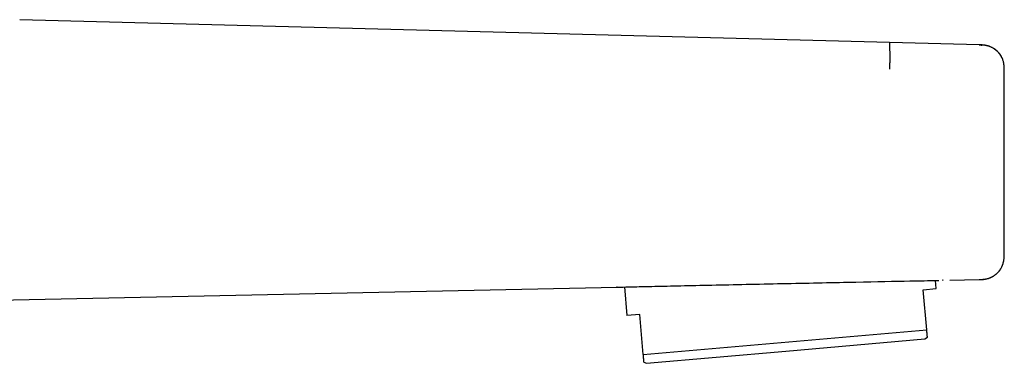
# Model space of a CAD drawing. Header units: millimetres. Extents: x 8 to 914, y 12 to 444.
# Tile 48 of 48: x 838 to 914, y 377 to 403. Entities that reach past the tile are written whole.
import ezdxf

# ---------------------------------------------------------------- set-up
doc = ezdxf.new("R2010")
doc.units = ezdxf.units.MM

msp = doc.modelspace()

# ---------------------------------------------------------------- linework, layer by layer
at = {"color": 7, "linetype": 'Continuous', "lineweight": 30}
for p, q in [((912.066, 401.186), (837.893, 403.129)), ((914.014, 399.181), (914.014, 399.187)), ((914.014, 385.102), (914.014, 385.096)), ((914.014, 385.102), (914.014, 385.096)), ((908.749, 382.36), (908.694, 382.986)), ((908.722, 382.986), (908.835, 382.988)), ((909.797, 383.008), (912.069, 383.055)), ((820.729, 381.142), (884.077, 382.469)), ((884.646, 382.482), (884.84, 380.268)), ((907.752, 382.273), (908.749, 382.36)), ((908.023, 379.177), (907.752, 382.273)), ((885.836, 380.355), (884.84, 380.268)), ((886.107, 377.26), (885.836, 380.355)), ((886.107, 377.26), (908.023, 379.177)), ((897.125, 377.528), (907.884, 378.47)), ((907.884, 378.47), (908.073, 378.602)), ((886.366, 376.587), (897.125, 377.528)), ((886.157, 376.685), (886.366, 376.587))]:
    msp.add_line(p, q, dxfattribs=at)
for points, knots in [([(905.17, 399.314), (905.171, 399.358), (905.173, 399.447), (905.177, 399.58), (905.179, 399.713), (905.182, 399.847), (905.183, 399.981), (905.184, 400.113), (905.184, 400.243), (905.184, 400.371), (905.183, 400.494), (905.182, 400.613), (905.18, 400.725), (905.179, 400.83), (905.177, 400.926), (905.176, 401.014), (905.174, 401.091), (905.174, 401.159), (905.173, 401.215), (905.173, 401.26), (905.174, 401.296), (905.176, 401.321), (905.178, 401.337), (905.181, 401.346), (905.184, 401.349), (905.186, 401.349), (905.188, 401.349)], [0, 0, 0, 0, 0.040459, 0.081014, 0.121724, 0.162637, 0.203799, 0.245252, 0.287027, 0.329132, 0.37155, 0.414235, 0.457113, 0.500092, 0.543067, 0.585937, 0.628609, 0.67101, 0.713095, 0.754848, 0.79628, 0.837422, 0.878317, 0.919011, 0.959553, 1, 1, 1, 1]), ([(913.814, 400.237), (913.808, 400.249), (913.784, 400.297), (913.736, 400.376), (913.67, 400.473), (913.599, 400.563), (913.524, 400.646), (913.451, 400.717), (913.382, 400.777), (913.315, 400.83), (913.239, 400.884), (913.151, 400.938), (913.053, 400.992), (912.943, 401.042), (912.822, 401.086), (912.689, 401.124), (912.547, 401.152), (912.394, 401.172), (912.233, 401.182), (912.123, 401.185), (912.066, 401.187)], [0, 0, 0, 0, 0.019497, 0.076137, 0.131821, 0.186431, 0.239847, 0.29196, 0.330135, 0.369987, 0.414413, 0.463306, 0.51653, 0.573929, 0.635348, 0.700652, 0.769755, 0.84263, 0.919325, 1, 1, 1, 1]), ([(912.066, 401.18), (912.117, 401.179), (912.181, 401.178), (912.244, 401.174), (912.257, 401.173)], [0, 0, 0, 0, 0.8013563, 1, 1, 1, 1]), ([(912.066, 401.18), (912.084, 401.18), (912.123, 401.179), (912.187, 401.177), (912.24, 401.175), (912.271, 401.173), (912.277, 401.172)], [0, 0, 0, 0, 0.252078, 0.554129, 0.906582, 1, 1, 1, 1]), ([(914.014, 399.183), (914.014, 399.231), (914.014, 399.326), (914.01, 399.465), (914, 399.597), (913.983, 399.723), (913.959, 399.842), (913.93, 399.952), (913.895, 400.055), (913.857, 400.15), (913.815, 400.236), (913.772, 400.314), (913.729, 400.384), (913.686, 400.446), (913.645, 400.499), (913.605, 400.548), (913.563, 400.595), (913.521, 400.639), (913.478, 400.681), (913.435, 400.721), (913.393, 400.757), (913.351, 400.792), (913.309, 400.824), (913.268, 400.854), (913.228, 400.882), (913.177, 400.915), (913.113, 400.953), (913.035, 400.994), (912.963, 401.027), (912.897, 401.053), (912.848, 401.07), (912.809, 401.083), (912.781, 401.092), (912.752, 401.1), (912.72, 401.109), (912.685, 401.118), (912.647, 401.126), (912.61, 401.134), (912.573, 401.141), (912.535, 401.147), (912.494, 401.153), (912.45, 401.159), (912.404, 401.164), (912.356, 401.168), (912.306, 401.171), (912.274, 401.173), (912.257, 401.174)], [0, 0, 0, 0, 0.039132, 0.076654, 0.112643, 0.147141, 0.180177, 0.21177, 0.24194, 0.270708, 0.298104, 0.324181, 0.349015, 0.372714, 0.395415, 0.416849, 0.436826, 0.455455, 0.472855, 0.489165, 0.504537, 0.519146, 0.533183, 0.546855, 0.560378, 0.573942, 0.600311, 0.625412, 0.649344, 0.666595, 0.683314, 0.691719, 0.700452, 0.709662, 0.719474, 0.733661, 0.749277, 0.76645, 0.785271, 0.805805, 0.828095, 0.857208, 0.888935, 0.923301, 0.96032, 1, 1, 1, 1]), ([(914.014, 399.183), (914.014, 399.211), (914.014, 399.264), (914.014, 399.34), (914.012, 399.405), (914.01, 399.462), (914.007, 399.509), (914.003, 399.568), (913.995, 399.643), (913.98, 399.742), (913.959, 399.848), (913.93, 399.958), (913.892, 400.071), (913.844, 400.186), (913.785, 400.3), (913.724, 400.399), (913.665, 400.483), (913.609, 400.555), (913.549, 400.623), (913.484, 400.689), (913.412, 400.755), (913.332, 400.82), (913.246, 400.881), (913.156, 400.936), (913.094, 400.971), (913.061, 400.986), (913.061, 400.986)], [0, 0, 0, 0, 0.039117, 0.073833, 0.104156, 0.130077, 0.151578, 0.16956, 0.212086, 0.255898, 0.308566, 0.361289, 0.41403, 0.473961, 0.533837, 0.592266, 0.63466, 0.676421, 0.717646, 0.759986, 0.804943, 0.852469, 0.901935, 0.950868, 0.998961, 1, 1, 1, 1]), ([(914.014, 399.187), (914.014, 399.23), (914.014, 399.276), (914.013, 399.323), (914.013, 399.327)], [0, 0, 0, 0, 0.911141, 1, 1, 1, 1]), ([(914.014, 399.181), (914.015, 399.182), (914.017, 399.182), (914.014, 399.182), (914.013, 399.182)], [0, 0, 0, 0, 0.725213, 1, 1, 1, 1]), ([(912.069, 383.055), (912.088, 383.056), (912.122, 383.056), (912.17, 383.058), (912.208, 383.059), (912.24, 383.06), (912.294, 383.063), (912.37, 383.067), (912.469, 383.077), (912.57, 383.092), (912.677, 383.113), (912.788, 383.143), (912.901, 383.181), (913.016, 383.23), (913.132, 383.29), (913.242, 383.359), (913.347, 383.437), (913.446, 383.522), (913.538, 383.615), (913.622, 383.714), (913.699, 383.819), (913.768, 383.93), (913.829, 384.045), (913.881, 384.165), (913.923, 384.288), (913.957, 384.413), (913.978, 384.514), (913.985, 384.573), (913.987, 384.589)], [0, 0, 0, 0, 0.020807, 0.038347, 0.05262, 0.063624, 0.073234, 0.112437, 0.147903, 0.183369, 0.22559, 0.267814, 0.310043, 0.358035, 0.406036, 0.454046, 0.502064, 0.550087, 0.598114, 0.646142, 0.694168, 0.74219, 0.790206, 0.838214, 0.886215, 0.934207, 0.982193, 1, 1, 1, 1]), ([(912.27, 383.067), (912.275, 383.067), (912.285, 383.068), (912.303, 383.069), (912.325, 383.07), (912.348, 383.072), (912.374, 383.074), (912.401, 383.076), (912.428, 383.079), (912.454, 383.082), (912.483, 383.085), (912.519, 383.09), (912.563, 383.097), (912.618, 383.106), (912.69, 383.121), (912.776, 383.144), (912.873, 383.175), (912.965, 383.212), (913.062, 383.257), (913.164, 383.313), (913.27, 383.382), (913.369, 383.459), (913.463, 383.543), (913.551, 383.634), (913.632, 383.73), (913.705, 383.832), (913.77, 383.937), (913.816, 384.026), (913.848, 384.096), (913.87, 384.147), (913.89, 384.199), (913.91, 384.256), (913.931, 384.323), (913.952, 384.402), (913.972, 384.493), (913.989, 384.596), (914.003, 384.711), (914.011, 384.838), (914.014, 384.969), (914.014, 385.059), (914.014, 385.103)], [0, 0, 0, 0, 0.027954, 0.055208, 0.079318, 0.100401, 0.118632, 0.134293, 0.144619, 0.154026, 0.163343, 0.173449, 0.188329, 0.20499, 0.223574, 0.254175, 0.284414, 0.313944, 0.342755, 0.380191, 0.417559, 0.455, 0.492446, 0.52995, 0.567498, 0.604999, 0.641914, 0.67716, 0.694136, 0.710678, 0.726785, 0.743983, 0.764736, 0.78902, 0.816766, 0.847901, 0.882362, 0.9201, 0.961105, 1, 1, 1, 1]), ([(914.013, 385.103), (914.014, 385.103), (914.018, 385.103), (914.016, 385.102), (914.014, 385.102)], [0, 0, 0, 0, 0.053791, 1, 1, 1, 1]), ([(914.013, 384.955), (914.013, 384.959), (914.013, 384.966), (914.013, 384.976), (914.014, 384.985), (914.014, 384.996), (914.014, 385.009), (914.014, 385.024), (914.014, 385.041), (914.014, 385.059), (914.014, 385.078), (914.014, 385.09), (914.014, 385.097)], [0, 0, 0, 0, 0.032617, 0.074742, 0.096611, 0.122126, 0.190782, 0.288388, 0.417331, 0.578616, 0.772744, 1, 1, 1, 1]), ([(884.077, 382.469), (884.054, 382.469), (883.967, 382.467), (884.468, 382.478), (885.518, 382.501), (887.15, 382.538), (889.245, 382.584), (891.693, 382.637), (894.385, 382.694), (897.194, 382.754), (899.965, 382.811), (903.417, 382.881), (906.46, 382.942), (908.214, 382.977), (908.839, 382.989), (908.864, 382.99), (908.871, 382.99), (908.872, 382.99), (908.873, 382.99), (908.873, 382.99), (908.874, 382.99), (908.876, 382.99), (908.883, 382.99), (908.911, 382.99), (908.934, 382.991), (908.953, 382.991)], [0, 0, 0, 0, 0.028731, 0.105878, 0.182908, 0.259741, 0.336515, 0.413475, 0.490725, 0.568221, 0.645322, 0.722196, 0.872806, 0.971904, 0.975123, 0.975985, 0.976231, 0.976307, 0.976352, 0.976365, 0.976475, 0.976787, 0.977974, 0.982607, 1, 1, 1, 1]), ([(909.293, 382.997), (909.291, 382.997), (909.288, 382.997), (909.27, 382.997), (909.249, 382.996), (909.239, 382.996)], [0, 0, 0, 0, 0.332965, 0.666292, 1, 1, 1, 1]), ([(909.252, 382.996), (909.26, 382.997), (909.278, 382.997), (909.289, 382.997), (909.29, 382.997), (909.29, 382.997)], [0, 0, 0, 0, 0.480394, 0.960855, 1, 1, 1, 1]), ([(908.073, 378.603), (908.073, 378.603), (908.073, 378.603), (908.073, 378.61), (908.072, 378.624), (908.07, 378.646), (908.067, 378.676), (908.064, 378.713), (908.06, 378.758), (908.055, 378.811), (908.05, 378.871), (908.044, 378.938), (908.038, 379.011), (908.031, 379.091), (908.026, 379.148), (908.023, 379.177)], [0, 0, 0, 0, 0.040777, 0.117661, 0.194806, 0.271959, 0.349105, 0.430203, 0.511302, 0.592515, 0.673729, 0.755253, 0.836777, 0.918388, 1, 1, 1, 1]), ([(886.157, 376.686), (886.157, 376.686), (886.157, 376.685), (886.156, 376.692), (886.155, 376.707), (886.153, 376.729), (886.151, 376.758), (886.147, 376.796), (886.143, 376.841), (886.139, 376.894), (886.134, 376.954), (886.128, 377.02), (886.121, 377.094), (886.114, 377.173), (886.109, 377.231), (886.107, 377.26)], [0, 0, 0, 0, 0.040777, 0.117661, 0.194806, 0.271959, 0.349105, 0.430203, 0.511302, 0.592515, 0.673729, 0.755253, 0.836777, 0.918388, 1, 1, 1, 1])]:
    msp.add_open_spline(points, degree=3, knots=knots, dxfattribs=at)
msp.add_open_spline([(914.014, 385.102), (914.014, 387.449), (914.014, 392.142), (914.014, 396.835), (914.014, 399.181)], degree=3, dxfattribs=at)

doc.saveas('drawing.dxf')
